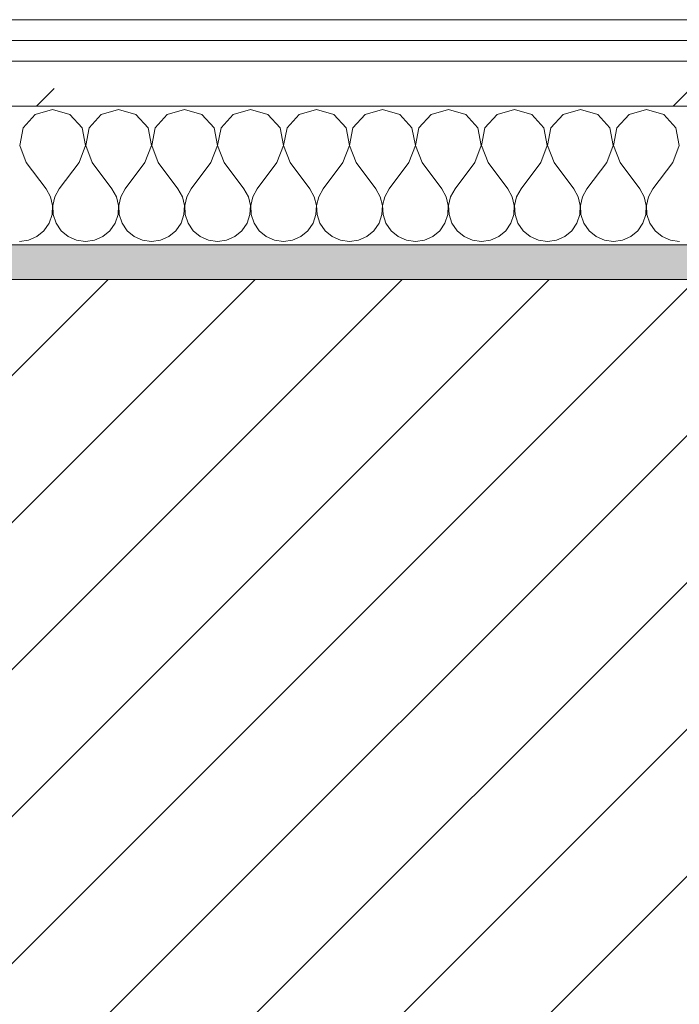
# Model space of a CAD drawing. Header units: millimetres. Extents: x -40968 to 11883, y -17757 to 4746.
# Tile 90 of 227: x -15867 to -15676, y -1413 to -1129. Entities that reach past the tile are written whole.
import ezdxf

# ---------------------------------------------------------------- set-up
doc = ezdxf.new("R2010")
doc.units = ezdxf.units.MM
doc.header["$MEASUREMENT"] = 0
doc.linetypes.add('Wipeout_Contour', pattern=[1000, 0, -1000])
doc.layers.add('12_FAÇ_Façana', color=7, linetype='Continuous')
doc.layers.add('Nuevo_08_E_Envans secs', color=7, linetype='Continuous')
for name, color, linetype, lineweight, true_color in [('12_FAÇ_Façana_Pluma_Nº__176', 7, 'Continuous', 15, 0x93a0c6), ('Nuevo_08_E_Envans secs_Pluma_Nº__102', 7, 'Continuous', 5, 0xcccccc), ('Nuevo_08_E_Envans secs_Pluma_Nº__171', 171, 'Continuous', 13, 0xaaaaff), ('Nuevo_08_E_Envans secs_Pluma_Nº__177', 7, 'Continuous', 15, 0xf7e046)]:
    doc.layers.add(name, color=color, linetype=linetype, lineweight=lineweight, true_color=true_color)
for name, color, linetype, lineweight in [('12_FAÇ_Façana_Pluma_Nº__2', 8, 'Continuous', 5), ('12_FAÇ_Façana_Pluma_Nº__7', 7, 'Continuous', 5), ('Nuevo_08_E_Envans secs_Pluma_Nº__1', 7, 'Continuous', 5)]:
    doc.layers.add(name, color=color, linetype=linetype, lineweight=lineweight)
pattern_1 = [(45, (0, 0), (-183.8478, 183.8478), [195, -65]), (45, (7e-14, 183.85), (-183.8478, 183.8478), [195, -65])]

# ---------------------------------------------------------------- blocks, each defined once
blk = doc.blocks.new('Muro_12_1', base_point=(-16936.43, -1193.98))
at = {"layer": '12_FAÇ_Façana_Pluma_Nº__176', "linetype": 'Continuous', "lineweight": 0, "true_color": 0x495063}
blk.add_hatch(color=251, dxfattribs=at).paths.add_polyline_path([(-14135.93, -1193.98), (-16936.43, -1193.98), (-16936.43, -1203.98), (-14135.93, -1203.98)])
at = {"layer": '12_FAÇ_Façana_Pluma_Nº__2', "linetype": 'Continuous', "lineweight": 5}
h = blk.add_hatch(dxfattribs=at)
h.set_pattern_fill('Ceramic_0001', color=8, style=0, pattern_type=2)
h.set_pattern_definition([(45, (0, 0), (-21.213203, 21.213203), [])])
h.paths.add_polyline_path([(-16936.43, -1418.98), (-14135.93, -1418.98), (-14135.93, -1203.98), (-16936.43, -1203.98)])
at = {"layer": '12_FAÇ_Façana_Pluma_Nº__7', "color": 7, "linetype": 'Continuous', "lineweight": 5}
blk.add_line((-14135.93, -1203.98), (-16936.43, -1203.98), dxfattribs=at)
at = {"layer": '12_FAÇ_Façana_Pluma_Nº__7', "color": 7, "linetype": 'Continuous', "lineweight": 5, "flags": 128}
blk.add_lwpolyline([(-14135.93, -1193.98), (-16936.43, -1193.98)], dxfattribs=at)
blk = doc.blocks.new('*X233')
at = {"layer": 'Nuevo_08_E_Envans secs_Pluma_Nº__102', "color": 254, "linetype": 'Continuous', "lineweight": 5, "true_color": 0xcccccc}
for p, q in [((-15862.15, -1156.35), (-15865.66, -1160.19)), ((-15857.14, -1154.93), (-15862.15, -1156.35)), ((-15852.14, -1156.35), (-15857.14, -1154.93)), ((-15848.62, -1160.19), (-15852.14, -1156.35)), ((-15843.1, -1156.35), (-15846.61, -1160.19)), ((-15838.1, -1154.93), (-15843.1, -1156.35)), ((-15833.09, -1156.35), (-15838.1, -1154.93)), ((-15829.58, -1160.19), (-15833.09, -1156.35)), ((-15824.05, -1156.35), (-15827.57, -1160.19)), ((-15819.05, -1154.93), (-15824.05, -1156.35)), ((-15814.04, -1156.35), (-15819.05, -1154.93)), ((-15810.53, -1160.19), (-15814.04, -1156.35)), ((-15805.01, -1156.35), (-15808.52, -1160.19)), ((-15800, -1154.93), (-15805.01, -1156.35)), ((-15794.99, -1156.35), (-15800, -1154.93)), ((-15791.48, -1160.19), (-15794.99, -1156.35)), ((-15785.96, -1156.35), (-15789.47, -1160.19)), ((-15780.95, -1154.93), (-15785.96, -1156.35)), ((-15775.95, -1156.35), (-15780.95, -1154.93)), ((-15772.43, -1160.19), (-15775.95, -1156.35)), ((-15766.91, -1156.35), (-15770.42, -1160.19)), ((-15761.9, -1154.93), (-15766.91, -1156.35)), ((-15756.9, -1156.35), (-15761.9, -1154.93)), ((-15753.39, -1160.19), (-15756.9, -1156.35)), ((-15747.86, -1156.35), (-15751.38, -1160.19)), ((-15742.86, -1154.93), (-15747.86, -1156.35)), ((-15737.85, -1156.35), (-15742.86, -1154.93)), ((-15734.34, -1160.19), (-15737.85, -1156.35)), ((-15728.82, -1156.35), (-15732.33, -1160.19)), ((-15723.81, -1154.93), (-15728.82, -1156.35)), ((-15718.8, -1156.35), (-15723.81, -1154.93)), ((-15715.29, -1160.19), (-15718.8, -1156.35)), ((-15709.77, -1156.35), (-15713.28, -1160.19)), ((-15704.76, -1154.93), (-15709.77, -1156.35)), ((-15699.75, -1156.35), (-15704.76, -1154.93)), ((-15696.24, -1160.19), (-15699.75, -1156.35)), ((-15690.72, -1156.35), (-15694.23, -1160.19)), ((-15685.71, -1154.93), (-15690.72, -1156.35)), ((-15680.71, -1156.35), (-15685.71, -1154.93)), ((-15677.2, -1160.19), (-15680.71, -1156.35)), ((-15865.66, -1160.19), (-15866.63, -1165.31)), ((-15847.66, -1165.31), (-15848.62, -1160.19)), ((-15846.61, -1160.19), (-15847.58, -1165.31)), ((-15828.61, -1165.31), (-15829.58, -1160.19)), ((-15827.57, -1160.19), (-15828.53, -1165.31)), ((-15809.56, -1165.31), (-15810.53, -1160.19)), ((-15808.52, -1160.19), (-15809.49, -1165.31)), ((-15790.51, -1165.31), (-15791.48, -1160.19)), ((-15789.47, -1160.19), (-15790.44, -1165.31)), ((-15771.47, -1165.31), (-15772.43, -1160.19)), ((-15770.42, -1160.19), (-15771.39, -1165.31)), ((-15752.42, -1165.31), (-15753.39, -1160.19)), ((-15751.38, -1160.19), (-15752.34, -1165.31)), ((-15733.37, -1165.31), (-15734.34, -1160.19)), ((-15732.33, -1160.19), (-15733.29, -1165.31)), ((-15714.32, -1165.31), (-15715.29, -1160.19)), ((-15713.28, -1160.19), (-15714.25, -1165.31)), ((-15695.28, -1165.31), (-15696.24, -1160.19)), ((-15694.23, -1160.19), (-15695.2, -1165.31)), ((-15676.23, -1165.31), (-15677.2, -1160.19)), ((-15866.63, -1165.31), (-15864.76, -1170.17)), ((-15849.52, -1170.17), (-15847.66, -1165.31)), ((-15847.58, -1165.31), (-15845.71, -1170.17)), ((-15830.48, -1170.17), (-15828.61, -1165.31)), ((-15828.53, -1165.31), (-15826.67, -1170.17)), ((-15811.43, -1170.17), (-15809.56, -1165.31)), ((-15809.49, -1165.31), (-15807.62, -1170.17)), ((-15792.38, -1170.17), (-15790.51, -1165.31)), ((-15790.44, -1165.31), (-15788.57, -1170.17)), ((-15773.33, -1170.17), (-15771.47, -1165.31)), ((-15771.39, -1165.31), (-15769.52, -1170.17)), ((-15754.29, -1170.17), (-15752.42, -1165.31)), ((-15752.34, -1165.31), (-15750.48, -1170.17)), ((-15735.24, -1170.17), (-15733.37, -1165.31)), ((-15733.29, -1165.31), (-15731.43, -1170.17)), ((-15716.19, -1170.17), (-15714.32, -1165.31)), ((-15714.25, -1165.31), (-15712.38, -1170.17)), ((-15697.14, -1170.17), (-15695.28, -1165.31)), ((-15695.2, -1165.31), (-15693.33, -1170.17)), ((-15678.1, -1170.17), (-15676.23, -1165.31)), ((-15864.76, -1170.17), (-15859.05, -1177.79)), ((-15849.52, -1170.17), (-15855.24, -1177.79)), ((-15845.71, -1170.17), (-15840, -1177.79)), ((-15830.48, -1170.17), (-15836.19, -1177.79)), ((-15826.67, -1170.17), (-15820.95, -1177.79)), ((-15811.43, -1170.17), (-15817.14, -1177.79)), ((-15807.62, -1170.17), (-15801.9, -1177.79)), ((-15792.38, -1170.17), (-15798.1, -1177.79)), ((-15788.57, -1170.17), (-15782.86, -1177.79)), ((-15773.33, -1170.17), (-15779.05, -1177.79)), ((-15769.52, -1170.17), (-15763.81, -1177.79)), ((-15754.29, -1170.17), (-15760, -1177.79)), ((-15750.48, -1170.17), (-15744.76, -1177.79)), ((-15735.24, -1170.17), (-15740.95, -1177.79)), ((-15731.43, -1170.17), (-15725.71, -1177.79)), ((-15716.19, -1170.17), (-15721.9, -1177.79)), ((-15712.38, -1170.17), (-15706.67, -1177.79)), ((-15697.14, -1170.17), (-15702.86, -1177.79)), ((-15693.33, -1170.17), (-15687.62, -1177.79)), ((-15678.1, -1170.17), (-15683.81, -1177.79)), ((-15857.78, -1180.08), (-15859.05, -1177.79)), ((-15855.24, -1177.79), (-15856.51, -1180.08)), ((-15838.73, -1180.08), (-15840, -1177.79)), ((-15836.19, -1177.79), (-15837.46, -1180.08)), ((-15819.68, -1180.08), (-15820.95, -1177.79)), ((-15817.14, -1177.79), (-15818.41, -1180.08)), ((-15800.63, -1180.08), (-15801.9, -1177.79)), ((-15798.1, -1177.79), (-15799.37, -1180.08)), ((-15781.59, -1180.08), (-15782.86, -1177.79)), ((-15779.05, -1177.79), (-15780.32, -1180.08)), ((-15762.54, -1180.08), (-15763.81, -1177.79)), ((-15760, -1177.79), (-15761.27, -1180.08)), ((-15743.49, -1180.08), (-15744.76, -1177.79)), ((-15740.95, -1177.79), (-15742.22, -1180.08)), ((-15724.44, -1180.08), (-15725.71, -1177.79)), ((-15721.9, -1177.79), (-15723.18, -1180.08)), ((-15705.4, -1180.08), (-15706.67, -1177.79)), ((-15702.86, -1177.79), (-15704.13, -1180.08)), ((-15686.35, -1180.08), (-15687.62, -1177.79)), ((-15683.81, -1177.79), (-15685.08, -1180.08)), ((-15857.18, -1182.64), (-15857.78, -1180.08)), ((-15857.31, -1185.27), (-15857.18, -1182.64)), ((-15856.51, -1180.08), (-15857.1, -1182.64)), ((-15857.1, -1182.64), (-15856.98, -1185.27)), ((-15838.13, -1182.64), (-15838.73, -1180.08)), ((-15838.26, -1185.27), (-15838.13, -1182.64)), ((-15837.46, -1180.08), (-15838.06, -1182.64)), ((-15838.06, -1182.64), (-15837.93, -1185.27)), ((-15819.09, -1182.64), (-15819.68, -1180.08)), ((-15819.21, -1185.27), (-15819.09, -1182.64)), ((-15818.41, -1180.08), (-15819.01, -1182.64)), ((-15819.01, -1182.64), (-15818.88, -1185.27)), ((-15800.04, -1182.64), (-15800.63, -1180.08)), ((-15800.17, -1185.27), (-15800.04, -1182.64)), ((-15799.37, -1180.08), (-15799.96, -1182.64)), ((-15799.96, -1182.64), (-15799.83, -1185.27)), ((-15780.99, -1182.64), (-15781.59, -1180.08)), ((-15781.12, -1185.27), (-15780.99, -1182.64)), ((-15780.32, -1180.08), (-15780.91, -1182.64)), ((-15780.91, -1182.64), (-15780.79, -1185.27)), ((-15761.94, -1182.64), (-15762.54, -1180.08)), ((-15762.07, -1185.27), (-15761.94, -1182.64)), ((-15761.27, -1180.08), (-15761.87, -1182.64)), ((-15761.87, -1182.64), (-15761.74, -1185.27)), ((-15742.9, -1182.64), (-15743.49, -1180.08)), ((-15743.02, -1185.27), (-15742.9, -1182.64)), ((-15742.22, -1180.08), (-15742.82, -1182.64)), ((-15742.82, -1182.64), (-15742.69, -1185.27)), ((-15723.85, -1182.64), (-15724.44, -1180.08)), ((-15723.98, -1185.27), (-15723.85, -1182.64)), ((-15723.18, -1180.08), (-15723.77, -1182.64)), ((-15723.77, -1182.64), (-15723.64, -1185.27)), ((-15704.8, -1182.64), (-15705.4, -1180.08)), ((-15704.93, -1185.27), (-15704.8, -1182.64)), ((-15704.13, -1180.08), (-15704.72, -1182.64)), ((-15704.72, -1182.64), (-15704.6, -1185.27)), ((-15685.75, -1182.64), (-15686.35, -1180.08)), ((-15685.88, -1185.27), (-15685.75, -1182.64)), ((-15685.08, -1180.08), (-15685.68, -1182.64)), ((-15685.68, -1182.64), (-15685.55, -1185.27)), ((-15858.15, -1187.76), (-15857.31, -1185.27)), ((-15856.98, -1185.27), (-15856.14, -1187.76)), ((-15839.1, -1187.76), (-15838.26, -1185.27)), ((-15837.93, -1185.27), (-15837.09, -1187.76)), ((-15820.05, -1187.76), (-15819.21, -1185.27)), ((-15818.88, -1185.27), (-15818.04, -1187.76)), ((-15801.01, -1187.76), (-15800.17, -1185.27)), ((-15799.83, -1185.27), (-15798.99, -1187.76)), ((-15781.96, -1187.76), (-15781.12, -1185.27)), ((-15780.79, -1185.27), (-15779.95, -1187.76)), ((-15762.91, -1187.76), (-15762.07, -1185.27)), ((-15761.74, -1185.27), (-15760.9, -1187.76)), ((-15743.86, -1187.76), (-15743.02, -1185.27)), ((-15742.69, -1185.27), (-15741.85, -1187.76)), ((-15724.81, -1187.76), (-15723.98, -1185.27)), ((-15723.64, -1185.27), (-15722.8, -1187.76)), ((-15705.77, -1187.76), (-15704.93, -1185.27)), ((-15704.6, -1185.27), (-15703.76, -1187.76)), ((-15686.72, -1187.76), (-15685.88, -1185.27)), ((-15685.55, -1185.27), (-15684.71, -1187.76)), ((-15859.64, -1189.92), (-15858.15, -1187.76)), ((-15856.14, -1187.76), (-15854.65, -1189.92)), ((-15840.59, -1189.92), (-15839.1, -1187.76)), ((-15837.09, -1187.76), (-15835.6, -1189.92)), ((-15821.54, -1189.92), (-15820.05, -1187.76)), ((-15818.04, -1187.76), (-15816.55, -1189.92)), ((-15802.49, -1189.92), (-15801.01, -1187.76)), ((-15798.99, -1187.76), (-15797.51, -1189.92)), ((-15783.45, -1189.92), (-15781.96, -1187.76)), ((-15779.95, -1187.76), (-15778.46, -1189.92)), ((-15764.4, -1189.92), (-15762.91, -1187.76)), ((-15760.9, -1187.76), (-15759.41, -1189.92)), ((-15745.35, -1189.92), (-15743.86, -1187.76)), ((-15741.85, -1187.76), (-15740.36, -1189.92)), ((-15726.3, -1189.92), (-15724.81, -1187.76)), ((-15722.8, -1187.76), (-15721.32, -1189.92)), ((-15707.26, -1189.92), (-15705.77, -1187.76)), ((-15703.76, -1187.76), (-15702.27, -1189.92)), ((-15688.21, -1189.92), (-15686.72, -1187.76)), ((-15684.71, -1187.76), (-15683.22, -1189.92)), ((-15861.66, -1191.6), (-15859.64, -1189.92)), ((-15854.65, -1189.92), (-15852.63, -1191.6)), ((-15842.61, -1191.6), (-15840.59, -1189.92)), ((-15835.6, -1189.92), (-15833.58, -1191.6)), ((-15823.56, -1191.6), (-15821.54, -1189.92)), ((-15816.55, -1189.92), (-15814.53, -1191.6)), ((-15804.52, -1191.6), (-15802.49, -1189.92)), ((-15797.51, -1189.92), (-15795.48, -1191.6)), ((-15785.47, -1191.6), (-15783.45, -1189.92)), ((-15778.46, -1189.92), (-15776.44, -1191.6)), ((-15766.42, -1191.6), (-15764.4, -1189.92)), ((-15759.41, -1189.92), (-15757.39, -1191.6)), ((-15747.37, -1191.6), (-15745.35, -1189.92)), ((-15740.36, -1189.92), (-15738.34, -1191.6)), ((-15728.33, -1191.6), (-15726.3, -1189.92)), ((-15721.32, -1189.92), (-15719.29, -1191.6)), ((-15709.28, -1191.6), (-15707.26, -1189.92)), ((-15702.27, -1189.92), (-15700.25, -1191.6)), ((-15690.23, -1191.6), (-15688.21, -1189.92)), ((-15683.22, -1189.92), (-15681.2, -1191.6)), ((-15866.67, -1193.02), (-15864.06, -1192.66)), ((-15864.06, -1192.66), (-15861.66, -1191.6)), ((-15852.63, -1191.6), (-15850.22, -1192.66)), ((-15850.22, -1192.66), (-15847.62, -1193.02)), ((-15847.62, -1193.02), (-15845.02, -1192.66)), ((-15845.02, -1192.66), (-15842.61, -1191.6)), ((-15833.58, -1191.6), (-15831.17, -1192.66)), ((-15831.17, -1192.66), (-15828.57, -1193.02)), ((-15828.57, -1193.02), (-15825.97, -1192.66)), ((-15825.97, -1192.66), (-15823.56, -1191.6)), ((-15814.53, -1191.6), (-15812.13, -1192.66)), ((-15812.13, -1192.66), (-15809.52, -1193.02)), ((-15809.52, -1193.02), (-15806.92, -1192.66)), ((-15806.92, -1192.66), (-15804.52, -1191.6)), ((-15795.48, -1191.6), (-15793.08, -1192.66)), ((-15793.08, -1192.66), (-15790.48, -1193.02)), ((-15790.48, -1193.02), (-15787.87, -1192.66)), ((-15787.87, -1192.66), (-15785.47, -1191.6)), ((-15776.44, -1191.6), (-15774.03, -1192.66)), ((-15774.03, -1192.66), (-15771.43, -1193.02)), ((-15771.43, -1193.02), (-15768.83, -1192.66)), ((-15768.83, -1192.66), (-15766.42, -1191.6)), ((-15757.39, -1191.6), (-15754.98, -1192.66)), ((-15754.98, -1192.66), (-15752.38, -1193.02)), ((-15752.38, -1193.02), (-15749.78, -1192.66)), ((-15749.78, -1192.66), (-15747.37, -1191.6)), ((-15738.34, -1191.6), (-15735.94, -1192.66)), ((-15735.94, -1192.66), (-15733.33, -1193.02)), ((-15733.33, -1193.02), (-15730.73, -1192.66)), ((-15730.73, -1192.66), (-15728.33, -1191.6)), ((-15719.29, -1191.6), (-15716.89, -1192.66)), ((-15716.89, -1192.66), (-15714.29, -1193.02)), ((-15714.29, -1193.02), (-15711.68, -1192.66)), ((-15711.68, -1192.66), (-15709.28, -1191.6)), ((-15700.25, -1191.6), (-15697.84, -1192.66)), ((-15697.84, -1192.66), (-15695.24, -1193.02)), ((-15695.24, -1193.02), (-15692.64, -1192.66)), ((-15692.64, -1192.66), (-15690.23, -1191.6)), ((-15681.2, -1191.6), (-15678.79, -1192.66)), ((-15678.79, -1192.66), (-15676.19, -1193.02))]:
    blk.add_line(p, q, dxfattribs=at)
blk = doc.blocks.new('Muro_92_1', base_point=(-14135.93, -1193.98))
at = {"layer": 'Nuevo_08_E_Envans secs_Pluma_Nº__1', "color": 7, "linetype": 'Continuous', "lineweight": 5, "flags": 128}
blk.add_lwpolyline([(-16936.43, -1193.98), (-14135.93, -1193.98)], dxfattribs=at)
at = {"color": 254, "linetype": 'Wipeout_Contour', "lineweight": 0, "ltscale": 62310.788122}
blk.add_wipeout([(-14135.93, -1128.98), (-16936.43, -1128.98), (-16936.43, -1134.98), (-14135.93, -1134.98)], dxfattribs=at).dxf.layer = 'Nuevo_08_E_Envans secs'
at = {"color": 254, "linetype": 'Wipeout_Contour', "lineweight": 0, "ltscale": 62315.364932}
blk.add_wipeout([(-14135.93, -1140.98), (-16936.43, -1140.98), (-16936.43, -1153.98), (-14135.93, -1153.98)], dxfattribs=at).dxf.layer = 'Nuevo_08_E_Envans secs'
at = {"layer": 'Nuevo_08_E_Envans secs_Pluma_Nº__171', "linetype": 'Continuous', "lineweight": 13, "true_color": 0xaaaaff}
h = blk.add_hatch(dxfattribs=at)
h.set_pattern_fill('Panellat_HPL_0001', color=161, style=0, pattern_type=2)
h.set_pattern_definition(pattern_1)
h.paths.add_polyline_path([(-14135.93, -1128.98), (-16936.43, -1128.98), (-16936.43, -1134.98), (-14135.93, -1134.98)])
at = {"layer": 'Nuevo_08_E_Envans secs_Pluma_Nº__177', "linetype": 'Continuous', "lineweight": 15, "true_color": 0xf7e046}
h = blk.add_hatch(dxfattribs=at)
h.set_pattern_fill('Panellat_HPL_0001', color=53, style=0, pattern_type=2)
h.set_pattern_definition(pattern_1)
h.paths.add_polyline_path([(-14135.93, -1140.98), (-16936.43, -1140.98), (-16936.43, -1153.98), (-14135.93, -1153.98)])
at = {"layer": 'Nuevo_08_E_Envans secs_Pluma_Nº__1', "color": 7, "linetype": 'Continuous', "lineweight": 5}
for p, q in [((-14135.93, -1134.98), (-16936.43, -1134.98)), ((-14135.93, -1140.98), (-16936.43, -1140.98)), ((-14135.93, -1153.98), (-16936.43, -1153.98))]:
    blk.add_line(p, q, dxfattribs=at)
at = {"layer": 'Nuevo_08_E_Envans secs_Pluma_Nº__1', "color": 7, "linetype": 'Continuous', "lineweight": 5, "flags": 128}
blk.add_lwpolyline([(-14135.93, -1128.98), (-16936.43, -1128.98)], dxfattribs=at)
at = {"layer": 'Nuevo_08_E_Envans secs', "color": 7, "lineweight": 20}
blk.add_blockref('*X233', (0, 0), dxfattribs=at)
blk = doc.blocks.new('*X489')
at = {"layer": 'Nuevo_08_E_Envans secs_Pluma_Nº__102', "color": 254, "linetype": 'Continuous', "lineweight": 5, "true_color": 0xcccccc}
for p, q in [((-15862.15, -1156.35), (-15865.66, -1160.19)), ((-15857.14, -1154.93), (-15862.15, -1156.35)), ((-15852.14, -1156.35), (-15857.14, -1154.93)), ((-15848.62, -1160.19), (-15852.14, -1156.35)), ((-15843.1, -1156.35), (-15846.61, -1160.19)), ((-15838.1, -1154.93), (-15843.1, -1156.35)), ((-15833.09, -1156.35), (-15838.1, -1154.93)), ((-15829.58, -1160.19), (-15833.09, -1156.35)), ((-15824.05, -1156.35), (-15827.57, -1160.19)), ((-15819.05, -1154.93), (-15824.05, -1156.35)), ((-15814.04, -1156.35), (-15819.05, -1154.93)), ((-15810.53, -1160.19), (-15814.04, -1156.35)), ((-15805.01, -1156.35), (-15808.52, -1160.19)), ((-15800, -1154.93), (-15805.01, -1156.35)), ((-15794.99, -1156.35), (-15800, -1154.93)), ((-15791.48, -1160.19), (-15794.99, -1156.35)), ((-15785.96, -1156.35), (-15789.47, -1160.19)), ((-15780.95, -1154.93), (-15785.96, -1156.35)), ((-15775.95, -1156.35), (-15780.95, -1154.93)), ((-15772.43, -1160.19), (-15775.95, -1156.35)), ((-15766.91, -1156.35), (-15770.42, -1160.19)), ((-15761.9, -1154.93), (-15766.91, -1156.35)), ((-15756.9, -1156.35), (-15761.9, -1154.93)), ((-15753.39, -1160.19), (-15756.9, -1156.35)), ((-15747.86, -1156.35), (-15751.38, -1160.19)), ((-15742.86, -1154.93), (-15747.86, -1156.35)), ((-15737.85, -1156.35), (-15742.86, -1154.93)), ((-15734.34, -1160.19), (-15737.85, -1156.35)), ((-15728.82, -1156.35), (-15732.33, -1160.19)), ((-15723.81, -1154.93), (-15728.82, -1156.35)), ((-15718.8, -1156.35), (-15723.81, -1154.93)), ((-15715.29, -1160.19), (-15718.8, -1156.35)), ((-15709.77, -1156.35), (-15713.28, -1160.19)), ((-15704.76, -1154.93), (-15709.77, -1156.35)), ((-15699.75, -1156.35), (-15704.76, -1154.93)), ((-15696.24, -1160.19), (-15699.75, -1156.35)), ((-15690.72, -1156.35), (-15694.23, -1160.19)), ((-15685.71, -1154.93), (-15690.72, -1156.35)), ((-15680.71, -1156.35), (-15685.71, -1154.93)), ((-15677.2, -1160.19), (-15680.71, -1156.35)), ((-15865.66, -1160.19), (-15866.63, -1165.31)), ((-15847.66, -1165.31), (-15848.62, -1160.19)), ((-15846.61, -1160.19), (-15847.58, -1165.31)), ((-15828.61, -1165.31), (-15829.58, -1160.19)), ((-15827.57, -1160.19), (-15828.53, -1165.31)), ((-15809.56, -1165.31), (-15810.53, -1160.19)), ((-15808.52, -1160.19), (-15809.49, -1165.31)), ((-15790.51, -1165.31), (-15791.48, -1160.19)), ((-15789.47, -1160.19), (-15790.44, -1165.31)), ((-15771.47, -1165.31), (-15772.43, -1160.19)), ((-15770.42, -1160.19), (-15771.39, -1165.31)), ((-15752.42, -1165.31), (-15753.39, -1160.19)), ((-15751.38, -1160.19), (-15752.34, -1165.31)), ((-15733.37, -1165.31), (-15734.34, -1160.19)), ((-15732.33, -1160.19), (-15733.29, -1165.31)), ((-15714.32, -1165.31), (-15715.29, -1160.19)), ((-15713.28, -1160.19), (-15714.25, -1165.31)), ((-15695.28, -1165.31), (-15696.24, -1160.19)), ((-15694.23, -1160.19), (-15695.2, -1165.31)), ((-15676.23, -1165.31), (-15677.2, -1160.19)), ((-15866.63, -1165.31), (-15864.76, -1170.17)), ((-15849.52, -1170.17), (-15847.66, -1165.31)), ((-15847.58, -1165.31), (-15845.71, -1170.17)), ((-15830.48, -1170.17), (-15828.61, -1165.31)), ((-15828.53, -1165.31), (-15826.67, -1170.17)), ((-15811.43, -1170.17), (-15809.56, -1165.31)), ((-15809.49, -1165.31), (-15807.62, -1170.17)), ((-15792.38, -1170.17), (-15790.51, -1165.31)), ((-15790.44, -1165.31), (-15788.57, -1170.17)), ((-15773.33, -1170.17), (-15771.47, -1165.31)), ((-15771.39, -1165.31), (-15769.52, -1170.17)), ((-15754.29, -1170.17), (-15752.42, -1165.31)), ((-15752.34, -1165.31), (-15750.48, -1170.17)), ((-15735.24, -1170.17), (-15733.37, -1165.31)), ((-15733.29, -1165.31), (-15731.43, -1170.17)), ((-15716.19, -1170.17), (-15714.32, -1165.31)), ((-15714.25, -1165.31), (-15712.38, -1170.17)), ((-15697.14, -1170.17), (-15695.28, -1165.31)), ((-15695.2, -1165.31), (-15693.33, -1170.17)), ((-15678.1, -1170.17), (-15676.23, -1165.31)), ((-15864.76, -1170.17), (-15859.05, -1177.79)), ((-15849.52, -1170.17), (-15855.24, -1177.79)), ((-15845.71, -1170.17), (-15840, -1177.79)), ((-15830.48, -1170.17), (-15836.19, -1177.79)), ((-15826.67, -1170.17), (-15820.95, -1177.79)), ((-15811.43, -1170.17), (-15817.14, -1177.79)), ((-15807.62, -1170.17), (-15801.9, -1177.79)), ((-15792.38, -1170.17), (-15798.1, -1177.79)), ((-15788.57, -1170.17), (-15782.86, -1177.79)), ((-15773.33, -1170.17), (-15779.05, -1177.79)), ((-15769.52, -1170.17), (-15763.81, -1177.79)), ((-15754.29, -1170.17), (-15760, -1177.79)), ((-15750.48, -1170.17), (-15744.76, -1177.79)), ((-15735.24, -1170.17), (-15740.95, -1177.79)), ((-15731.43, -1170.17), (-15725.71, -1177.79)), ((-15716.19, -1170.17), (-15721.9, -1177.79)), ((-15712.38, -1170.17), (-15706.67, -1177.79)), ((-15697.14, -1170.17), (-15702.86, -1177.79)), ((-15693.33, -1170.17), (-15687.62, -1177.79)), ((-15678.1, -1170.17), (-15683.81, -1177.79)), ((-15857.78, -1180.08), (-15859.05, -1177.79)), ((-15855.24, -1177.79), (-15856.51, -1180.08)), ((-15838.73, -1180.08), (-15840, -1177.79)), ((-15836.19, -1177.79), (-15837.46, -1180.08)), ((-15819.68, -1180.08), (-15820.95, -1177.79)), ((-15817.14, -1177.79), (-15818.41, -1180.08)), ((-15800.63, -1180.08), (-15801.9, -1177.79)), ((-15798.1, -1177.79), (-15799.37, -1180.08)), ((-15781.59, -1180.08), (-15782.86, -1177.79)), ((-15779.05, -1177.79), (-15780.32, -1180.08)), ((-15762.54, -1180.08), (-15763.81, -1177.79)), ((-15760, -1177.79), (-15761.27, -1180.08)), ((-15743.49, -1180.08), (-15744.76, -1177.79)), ((-15740.95, -1177.79), (-15742.22, -1180.08)), ((-15724.44, -1180.08), (-15725.71, -1177.79)), ((-15721.9, -1177.79), (-15723.18, -1180.08)), ((-15705.4, -1180.08), (-15706.67, -1177.79)), ((-15702.86, -1177.79), (-15704.13, -1180.08)), ((-15686.35, -1180.08), (-15687.62, -1177.79)), ((-15683.81, -1177.79), (-15685.08, -1180.08)), ((-15857.18, -1182.64), (-15857.78, -1180.08)), ((-15857.31, -1185.27), (-15857.18, -1182.64)), ((-15856.51, -1180.08), (-15857.1, -1182.64)), ((-15857.1, -1182.64), (-15856.98, -1185.27)), ((-15838.13, -1182.64), (-15838.73, -1180.08)), ((-15838.26, -1185.27), (-15838.13, -1182.64)), ((-15837.46, -1180.08), (-15838.06, -1182.64)), ((-15838.06, -1182.64), (-15837.93, -1185.27)), ((-15819.09, -1182.64), (-15819.68, -1180.08)), ((-15819.21, -1185.27), (-15819.09, -1182.64)), ((-15818.41, -1180.08), (-15819.01, -1182.64)), ((-15819.01, -1182.64), (-15818.88, -1185.27)), ((-15800.04, -1182.64), (-15800.63, -1180.08)), ((-15800.17, -1185.27), (-15800.04, -1182.64)), ((-15799.37, -1180.08), (-15799.96, -1182.64)), ((-15799.96, -1182.64), (-15799.83, -1185.27)), ((-15780.99, -1182.64), (-15781.59, -1180.08)), ((-15781.12, -1185.27), (-15780.99, -1182.64)), ((-15780.32, -1180.08), (-15780.91, -1182.64)), ((-15780.91, -1182.64), (-15780.79, -1185.27)), ((-15761.94, -1182.64), (-15762.54, -1180.08)), ((-15762.07, -1185.27), (-15761.94, -1182.64)), ((-15761.27, -1180.08), (-15761.87, -1182.64)), ((-15761.87, -1182.64), (-15761.74, -1185.27)), ((-15742.9, -1182.64), (-15743.49, -1180.08)), ((-15743.02, -1185.27), (-15742.9, -1182.64)), ((-15742.22, -1180.08), (-15742.82, -1182.64)), ((-15742.82, -1182.64), (-15742.69, -1185.27)), ((-15723.85, -1182.64), (-15724.44, -1180.08)), ((-15723.98, -1185.27), (-15723.85, -1182.64)), ((-15723.18, -1180.08), (-15723.77, -1182.64)), ((-15723.77, -1182.64), (-15723.64, -1185.27)), ((-15704.8, -1182.64), (-15705.4, -1180.08)), ((-15704.93, -1185.27), (-15704.8, -1182.64)), ((-15704.13, -1180.08), (-15704.72, -1182.64)), ((-15704.72, -1182.64), (-15704.6, -1185.27)), ((-15685.75, -1182.64), (-15686.35, -1180.08)), ((-15685.88, -1185.27), (-15685.75, -1182.64)), ((-15685.08, -1180.08), (-15685.68, -1182.64)), ((-15685.68, -1182.64), (-15685.55, -1185.27)), ((-15858.15, -1187.76), (-15857.31, -1185.27)), ((-15856.98, -1185.27), (-15856.14, -1187.76)), ((-15839.1, -1187.76), (-15838.26, -1185.27)), ((-15837.93, -1185.27), (-15837.09, -1187.76)), ((-15820.05, -1187.76), (-15819.21, -1185.27)), ((-15818.88, -1185.27), (-15818.04, -1187.76)), ((-15801.01, -1187.76), (-15800.17, -1185.27)), ((-15799.83, -1185.27), (-15798.99, -1187.76)), ((-15781.96, -1187.76), (-15781.12, -1185.27)), ((-15780.79, -1185.27), (-15779.95, -1187.76)), ((-15762.91, -1187.76), (-15762.07, -1185.27)), ((-15761.74, -1185.27), (-15760.9, -1187.76)), ((-15743.86, -1187.76), (-15743.02, -1185.27)), ((-15742.69, -1185.27), (-15741.85, -1187.76)), ((-15724.81, -1187.76), (-15723.98, -1185.27)), ((-15723.64, -1185.27), (-15722.8, -1187.76)), ((-15705.77, -1187.76), (-15704.93, -1185.27)), ((-15704.6, -1185.27), (-15703.76, -1187.76)), ((-15686.72, -1187.76), (-15685.88, -1185.27)), ((-15685.55, -1185.27), (-15684.71, -1187.76)), ((-15859.64, -1189.92), (-15858.15, -1187.76)), ((-15856.14, -1187.76), (-15854.65, -1189.92)), ((-15840.59, -1189.92), (-15839.1, -1187.76)), ((-15837.09, -1187.76), (-15835.6, -1189.92)), ((-15821.54, -1189.92), (-15820.05, -1187.76)), ((-15818.04, -1187.76), (-15816.55, -1189.92)), ((-15802.49, -1189.92), (-15801.01, -1187.76)), ((-15798.99, -1187.76), (-15797.51, -1189.92)), ((-15783.45, -1189.92), (-15781.96, -1187.76)), ((-15779.95, -1187.76), (-15778.46, -1189.92)), ((-15764.4, -1189.92), (-15762.91, -1187.76)), ((-15760.9, -1187.76), (-15759.41, -1189.92)), ((-15745.35, -1189.92), (-15743.86, -1187.76)), ((-15741.85, -1187.76), (-15740.36, -1189.92)), ((-15726.3, -1189.92), (-15724.81, -1187.76)), ((-15722.8, -1187.76), (-15721.32, -1189.92)), ((-15707.26, -1189.92), (-15705.77, -1187.76)), ((-15703.76, -1187.76), (-15702.27, -1189.92)), ((-15688.21, -1189.92), (-15686.72, -1187.76)), ((-15684.71, -1187.76), (-15683.22, -1189.92)), ((-15861.66, -1191.6), (-15859.64, -1189.92)), ((-15854.65, -1189.92), (-15852.63, -1191.6)), ((-15842.61, -1191.6), (-15840.59, -1189.92)), ((-15835.6, -1189.92), (-15833.58, -1191.6)), ((-15823.56, -1191.6), (-15821.54, -1189.92)), ((-15816.55, -1189.92), (-15814.53, -1191.6)), ((-15804.52, -1191.6), (-15802.49, -1189.92)), ((-15797.51, -1189.92), (-15795.48, -1191.6)), ((-15785.47, -1191.6), (-15783.45, -1189.92)), ((-15778.46, -1189.92), (-15776.44, -1191.6)), ((-15766.42, -1191.6), (-15764.4, -1189.92)), ((-15759.41, -1189.92), (-15757.39, -1191.6)), ((-15747.37, -1191.6), (-15745.35, -1189.92)), ((-15740.36, -1189.92), (-15738.34, -1191.6)), ((-15728.33, -1191.6), (-15726.3, -1189.92)), ((-15721.32, -1189.92), (-15719.29, -1191.6)), ((-15709.28, -1191.6), (-15707.26, -1189.92)), ((-15702.27, -1189.92), (-15700.25, -1191.6)), ((-15690.23, -1191.6), (-15688.21, -1189.92)), ((-15683.22, -1189.92), (-15681.2, -1191.6)), ((-15866.67, -1193.02), (-15864.06, -1192.66)), ((-15864.06, -1192.66), (-15861.66, -1191.6)), ((-15852.63, -1191.6), (-15850.22, -1192.66)), ((-15850.22, -1192.66), (-15847.62, -1193.02)), ((-15847.62, -1193.02), (-15845.02, -1192.66)), ((-15845.02, -1192.66), (-15842.61, -1191.6)), ((-15833.58, -1191.6), (-15831.17, -1192.66)), ((-15831.17, -1192.66), (-15828.57, -1193.02)), ((-15828.57, -1193.02), (-15825.97, -1192.66)), ((-15825.97, -1192.66), (-15823.56, -1191.6)), ((-15814.53, -1191.6), (-15812.13, -1192.66)), ((-15812.13, -1192.66), (-15809.52, -1193.02)), ((-15809.52, -1193.02), (-15806.92, -1192.66)), ((-15806.92, -1192.66), (-15804.52, -1191.6)), ((-15795.48, -1191.6), (-15793.08, -1192.66)), ((-15793.08, -1192.66), (-15790.48, -1193.02)), ((-15790.48, -1193.02), (-15787.87, -1192.66)), ((-15787.87, -1192.66), (-15785.47, -1191.6)), ((-15776.44, -1191.6), (-15774.03, -1192.66)), ((-15774.03, -1192.66), (-15771.43, -1193.02)), ((-15771.43, -1193.02), (-15768.83, -1192.66)), ((-15768.83, -1192.66), (-15766.42, -1191.6)), ((-15757.39, -1191.6), (-15754.98, -1192.66)), ((-15754.98, -1192.66), (-15752.38, -1193.02)), ((-15752.38, -1193.02), (-15749.78, -1192.66)), ((-15749.78, -1192.66), (-15747.37, -1191.6)), ((-15738.34, -1191.6), (-15735.94, -1192.66)), ((-15735.94, -1192.66), (-15733.33, -1193.02)), ((-15733.33, -1193.02), (-15730.73, -1192.66)), ((-15730.73, -1192.66), (-15728.33, -1191.6)), ((-15719.29, -1191.6), (-15716.89, -1192.66)), ((-15716.89, -1192.66), (-15714.29, -1193.02)), ((-15714.29, -1193.02), (-15711.68, -1192.66)), ((-15711.68, -1192.66), (-15709.28, -1191.6)), ((-15700.25, -1191.6), (-15697.84, -1192.66)), ((-15697.84, -1192.66), (-15695.24, -1193.02)), ((-15695.24, -1193.02), (-15692.64, -1192.66)), ((-15692.64, -1192.66), (-15690.23, -1191.6)), ((-15681.2, -1191.6), (-15678.79, -1192.66)), ((-15678.79, -1192.66), (-15676.19, -1193.02))]:
    blk.add_line(p, q, dxfattribs=at)
blk = doc.blocks.new('Muro_152_1', base_point=(-16136.43, -1128.98))
at = {"layer": 'Nuevo_08_E_Envans secs_Pluma_Nº__1', "color": 7, "linetype": 'Continuous', "lineweight": 5, "flags": 128}
blk.add_lwpolyline([(-16136.43, -1193.98), (-14135.93, -1193.98)], dxfattribs=at)
at = {"color": 254, "linetype": 'Wipeout_Contour', "lineweight": 0, "ltscale": 60714.529183}
blk.add_wipeout([(-14135.93, -1128.98), (-16136.43, -1128.98), (-16136.43, -1134.98), (-14135.93, -1134.98)], dxfattribs=at).dxf.layer = 'Nuevo_08_E_Envans secs'
at = {"color": 254, "linetype": 'Wipeout_Contour', "lineweight": 0, "ltscale": 60719.208822}
blk.add_wipeout([(-14135.93, -1140.98), (-16136.43, -1140.98), (-16136.43, -1153.98), (-14135.93, -1153.98)], dxfattribs=at).dxf.layer = 'Nuevo_08_E_Envans secs'
at = {"layer": 'Nuevo_08_E_Envans secs_Pluma_Nº__171', "linetype": 'Continuous', "lineweight": 13, "true_color": 0xaaaaff}
h = blk.add_hatch(dxfattribs=at)
h.set_pattern_fill('Panellat_HPL_0001', color=161, style=0, pattern_type=2)
h.set_pattern_definition(pattern_1)
h.paths.add_polyline_path([(-14135.93, -1128.98), (-16136.43, -1128.98), (-16136.43, -1134.98), (-14135.93, -1134.98)])
at = {"layer": 'Nuevo_08_E_Envans secs_Pluma_Nº__177', "linetype": 'Continuous', "lineweight": 15, "true_color": 0xf7e046}
h = blk.add_hatch(dxfattribs=at)
h.set_pattern_fill('Panellat_HPL_0001', color=53, style=0, pattern_type=2)
h.set_pattern_definition(pattern_1)
h.paths.add_polyline_path([(-14135.93, -1140.98), (-16136.43, -1140.98), (-16136.43, -1153.98), (-14135.93, -1153.98)])
at = {"layer": 'Nuevo_08_E_Envans secs_Pluma_Nº__1', "color": 7, "linetype": 'Continuous', "lineweight": 5}
for p, q in [((-14135.93, -1134.98), (-16136.43, -1134.98)), ((-14135.93, -1140.98), (-16136.43, -1140.98)), ((-14135.93, -1153.98), (-16136.43, -1153.98))]:
    blk.add_line(p, q, dxfattribs=at)
at = {"layer": 'Nuevo_08_E_Envans secs_Pluma_Nº__1', "color": 7, "linetype": 'Continuous', "lineweight": 5, "flags": 128}
blk.add_lwpolyline([(-14135.93, -1128.98), (-16136.43, -1128.98)], dxfattribs=at)
at = {"layer": 'Nuevo_08_E_Envans secs', "color": 7, "lineweight": 20}
blk.add_blockref('*X489', (0, 0), dxfattribs=at)

msp = doc.modelspace()

# ---------------------------------------------------------------- block references
at = {"layer": '12_FAÇ_Façana', "color": 7, "lineweight": 20}
msp.add_blockref('Muro_12_1', (-16936.431, -1193.976), dxfattribs=at)

# ---------------------------------------------------------------- next in the draw order: block references
at = {"layer": 'Nuevo_08_E_Envans secs', "color": 7, "lineweight": 20}
msp.add_blockref('Muro_92_1', (-14135.931, -1193.976), dxfattribs=at)

# ---------------------------------------------------------------- next in the draw order: block references
msp.add_blockref('Muro_152_1', (-16136.431, -1128.976), dxfattribs=at)

doc.saveas('drawing.dxf')
